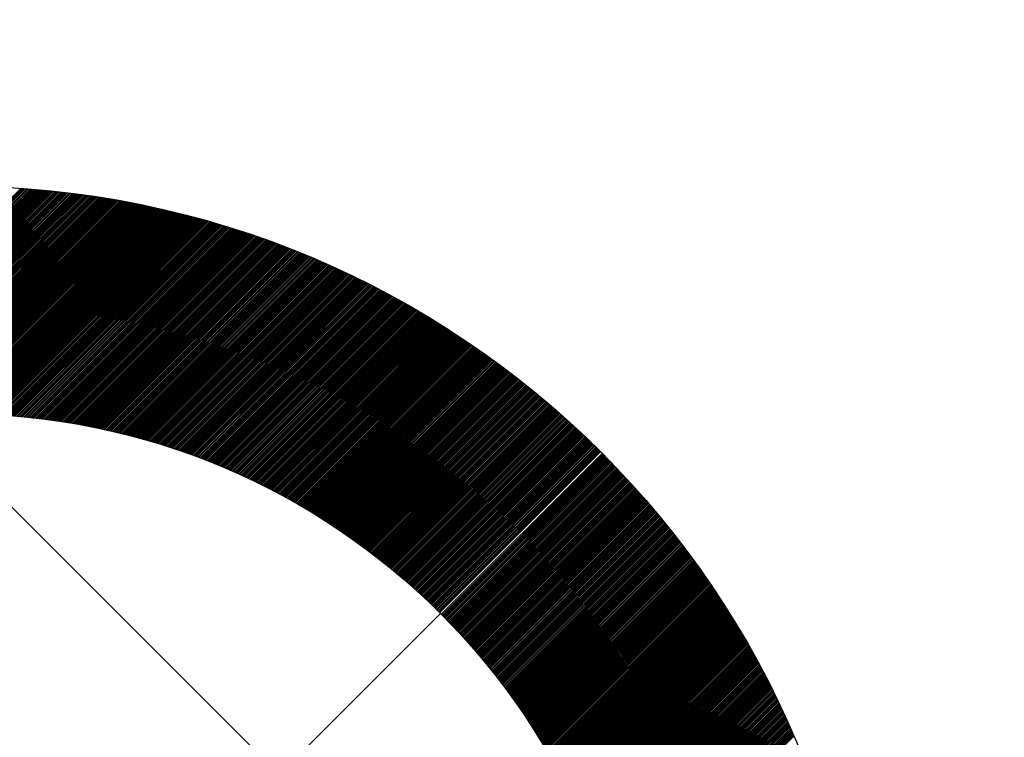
# Model space of a CAD drawing. Header units: millimetres. Extents: x -1753 to 37187, y -1972 to 14840.
# Tile 69 of 128: x 5364 to 5473, y 5571 to 5650. Entities that reach past the tile are written whole.
import ezdxf
from ezdxf.enums import TextEntityAlignment as Align

# ---------------------------------------------------------------- set-up
doc = ezdxf.new("R2010")
doc.units = ezdxf.units.MM
doc.header["$LTSCALE"] = 2
doc.header["$MEASUREMENT"] = 0
doc.linetypes.add('DASHED', pattern=[0.75, 0.5, -0.25])
doc.linetypes.add('HIDDEN', pattern=[0.375, 0.25, -0.125])
doc.layers.add('FIRE-SPKLR-EQP', color=1, linetype='Continuous', true_color=0xff0000)
doc.layers.add('FIRE-SPKLR-EQP-MPA-12SM-C', color=3, linetype='HIDDEN', true_color=0x00ff00)
doc.layers.add('GREY SCALE', color=9, linetype='Continuous', lineweight=0, true_color=0x808080)
doc.styles.get("Standard").update_dxf_attribs({"font": 'times.ttf'})

# ---------------------------------------------------------------- blocks, each defined once
blk = doc.blocks.new('SPKLR-EQP-PENDENT-68C')
at = {"layer": 'FIRE-SPKLR-EQP-MPA-12SM-C', "linetype": 'DASHED'}
blk.add_circle((0, 0), 2450, dxfattribs=at)
blk = doc.blocks.new('RCP LAYOUT')
at = {"layer": 'GREY SCALE', "lineweight": -3}
for p, q in [((7690.16, 3270), (200, 10760.16)), ((5336.87, 5603.99), (5364.55, 5631.67)), ((5337.12, 5604.07), (5364.72, 5631.66)), ((5337.37, 5604.13), (5364.88, 5631.65)), ((5337.61, 5604.2), (5365.05, 5631.64)), ((5337.85, 5604.27), (5365.21, 5631.63)), ((5338.1, 5604.34), (5365.37, 5631.61)), ((5338.34, 5604.4), (5365.54, 5631.6)), ((5338.58, 5604.46), (5365.7, 5631.59)), ((5338.82, 5604.53), (5365.87, 5631.57)), ((5339.05, 5604.59), (5366.03, 5631.56)), ((5339.29, 5604.65), (5366.19, 5631.55)), ((5339.53, 5604.71), (5366.35, 5631.53)), ((5339.76, 5604.76), (5366.52, 5631.52)), ((5340, 5604.82), (5366.68, 5631.5)), ((5340.23, 5604.88), (5366.84, 5631.49)), ((5340.46, 5604.93), (5367, 5631.47)), ((5340.69, 5604.98), (5367.16, 5631.46)), ((5340.92, 5605.04), (5367.32, 5631.44)), ((5341.15, 5605.09), (5367.49, 5631.43)), ((5341.38, 5605.14), (5367.65, 5631.41)), ((5341.6, 5605.19), (5367.81, 5631.39)), ((5341.83, 5605.24), (5367.97, 5631.38)), ((5342.05, 5605.29), (5368.13, 5631.36)), ((5342.28, 5605.33), (5368.29, 5631.34)), ((5342.5, 5605.38), (5368.45, 5631.33)), ((5342.72, 5605.43), (5368.61, 5631.31)), ((5342.94, 5605.47), (5368.76, 5631.29)), ((5343.16, 5605.51), (5368.92, 5631.27)), ((5343.38, 5605.56), (5369.08, 5631.25)), ((5343.6, 5605.6), (5369.24, 5631.24)), ((5343.82, 5605.64), (5369.4, 5631.22)), ((5344.04, 5605.68), (5369.56, 5631.2)), ((5344.25, 5605.72), (5369.71, 5631.18)), ((5344.47, 5605.76), (5369.87, 5631.16)), ((5344.68, 5605.8), (5370.03, 5631.14)), ((5344.9, 5605.83), (5370.19, 5631.12)), ((5345.11, 5605.87), (5370.34, 5631.1)), ((5345.32, 5605.9), (5370.5, 5631.08)), ((5345.53, 5605.94), (5370.65, 5631.06)), ((5345.74, 5605.97), (5370.81, 5631.04)), ((5345.95, 5606.01), (5370.97, 5631.02)), ((5346.16, 5606.04), (5371.12, 5631)), ((5346.37, 5606.07), (5371.28, 5630.98)), ((5346.58, 5606.1), (5371.43, 5630.95)), ((5346.79, 5606.13), (5371.59, 5630.93)), ((5346.99, 5606.16), (5371.74, 5630.91)), ((5347.2, 5606.19), (5371.9, 5630.89)), ((5347.41, 5606.22), (5372.05, 5630.87)), ((5347.61, 5606.25), (5372.21, 5630.84)), ((5347.81, 5606.27), (5372.36, 5630.82)), ((5348.02, 5606.3), (5372.51, 5630.8)), ((5348.22, 5606.33), (5372.67, 5630.77)), ((5348.42, 5606.35), (5372.82, 5630.75)), ((5348.62, 5606.38), (5372.97, 5630.73)), ((5348.82, 5606.4), (5373.13, 5630.7)), ((5349.02, 5606.42), (5373.28, 5630.68)), ((5349.22, 5606.45), (5373.43, 5630.66)), ((5349.42, 5606.47), (5373.58, 5630.63)), ((5349.62, 5606.49), (5373.74, 5630.61)), ((5349.82, 5606.51), (5373.89, 5630.58)), ((5350.01, 5606.53), (5374.04, 5630.56)), ((5350.21, 5606.55), (5374.19, 5630.53)), ((5350.41, 5606.57), (5374.34, 5630.5)), ((5350.6, 5606.59), (5374.49, 5630.48)), ((5350.8, 5606.61), (5374.64, 5630.45)), ((5350.99, 5606.62), (5374.79, 5630.43)), ((5351.19, 5606.64), (5374.94, 5630.4)), ((5351.38, 5606.66), (5375.09, 5630.37)), ((5351.57, 5606.67), (5375.24, 5630.35)), ((5351.76, 5606.69), (5375.39, 5630.32)), ((5351.95, 5606.7), (5375.54, 5630.29)), ((5352.15, 5606.72), (5375.69, 5630.27)), ((5352.34, 5606.73), (5375.84, 5630.24)), ((5352.53, 5606.74), (5375.99, 5630.21)), ((5352.72, 5606.76), (5376.14, 5630.18)), ((5352.9, 5606.77), (5376.29, 5630.15)), ((5353.09, 5606.78), (5376.44, 5630.13)), ((5353.28, 5606.79), (5376.59, 5630.1)), ((5353.47, 5606.8), (5376.73, 5630.07)), ((5353.65, 5606.81), (5376.88, 5630.04)), ((5353.84, 5606.82), (5377.03, 5630.01)), ((5354.03, 5606.83), (5377.18, 5629.98)), ((5354.21, 5606.84), (5377.32, 5629.95)), ((5354.4, 5606.85), (5377.47, 5629.92)), ((5354.58, 5606.86), (5377.62, 5629.89)), ((5354.77, 5606.86), (5377.76, 5629.86)), ((5354.95, 5606.87), (5377.91, 5629.83)), ((5355.13, 5606.88), (5378.06, 5629.8)), ((5355.31, 5606.88), (5378.2, 5629.77)), ((5355.5, 5606.89), (5378.35, 5629.74)), ((5355.68, 5606.89), (5378.5, 5629.71)), ((5355.86, 5606.9), (5378.64, 5629.68)), ((5356.04, 5606.9), (5378.79, 5629.65)), ((5356.22, 5606.9), (5378.93, 5629.61)), ((5356.4, 5606.91), (5379.08, 5629.58)), ((5356.58, 5606.91), (5379.22, 5629.55)), ((5356.76, 5606.91), (5379.37, 5629.52)), ((5356.94, 5606.91), (5379.51, 5629.49)), ((5357.12, 5606.91), (5379.65, 5629.45)), ((5357.29, 5606.92), (5379.8, 5629.42)), ((5357.47, 5606.92), (5379.94, 5629.39)), ((5357.65, 5606.92), (5380.09, 5629.36)), ((5357.82, 5606.92), (5380.23, 5629.32)), ((5358, 5606.92), (5380.37, 5629.29)), ((5358.18, 5606.91), (5380.52, 5629.26)), ((5358.35, 5606.91), (5380.66, 5629.22)), ((5358.53, 5606.91), (5380.8, 5629.19)), ((5358.7, 5606.91), (5380.95, 5629.15)), ((5358.87, 5606.91), (5381.09, 5629.12)), ((5359.05, 5606.9), (5381.23, 5629.08)), ((5359.22, 5606.9), (5381.37, 5629.05)), ((5359.39, 5606.89), (5381.51, 5629.01)), ((5359.57, 5606.89), (5381.66, 5628.98)), ((5359.74, 5606.89), (5381.8, 5628.94)), ((5359.91, 5606.88), (5381.94, 5628.91)), ((5360.08, 5606.88), (5382.08, 5628.87)), ((5360.25, 5606.87), (5382.22, 5628.84)), ((5360.42, 5606.86), (5382.36, 5628.8)), ((5360.59, 5606.86), (5382.5, 5628.77)), ((5360.76, 5606.85), (5382.64, 5628.73)), ((5360.93, 5606.84), (5382.78, 5628.69)), ((5361.1, 5606.83), (5382.92, 5628.66)), ((5361.27, 5606.83), (5383.06, 5628.62)), ((5361.44, 5606.82), (5383.2, 5628.58)), ((5361.61, 5606.81), (5383.34, 5628.55)), ((5361.77, 5606.8), (5383.48, 5628.51)), ((5361.94, 5606.79), (5383.62, 5628.47)), ((5362.11, 5606.78), (5383.76, 5628.43)), ((5362.27, 5606.77), (5383.9, 5628.4)), ((5362.44, 5606.76), (5384.04, 5628.36)), ((5362.61, 5606.75), (5384.18, 5628.32)), ((5362.77, 5606.74), (5384.32, 5628.28)), ((5362.94, 5606.73), (5384.45, 5628.24)), ((5363.1, 5606.71), (5384.59, 5628.2)), ((5363.27, 5606.7), (5384.73, 5628.17)), ((5363.43, 5606.69), (5384.87, 5628.13)), ((5363.59, 5606.68), (5385.01, 5628.09)), ((5363.76, 5606.66), (5385.14, 5628.05)), ((5363.92, 5606.65), (5385.28, 5628.01)), ((5364.08, 5606.64), (5385.42, 5627.97)), ((5364.25, 5606.62), (5385.56, 5627.93)), ((5364.41, 5606.61), (5385.69, 5627.89)), ((5364.57, 5606.59), (5385.83, 5627.85)), ((5364.73, 5606.58), (5385.97, 5627.81)), ((5364.89, 5606.56), (5386.1, 5627.77)), ((5365.05, 5606.54), (5386.24, 5627.73)), ((5365.21, 5606.53), (5386.37, 5627.69)), ((5365.38, 5606.51), (5386.51, 5627.65)), ((5365.54, 5606.5), (5386.65, 5627.61)), ((5365.69, 5606.48), (5386.78, 5627.56)), ((5365.85, 5606.46), (5386.92, 5627.52)), ((5366.01, 5606.44), (5387.05, 5627.48)), ((5366.17, 5606.42), (5387.19, 5627.44)), ((5366.33, 5606.41), (5387.32, 5627.4)), ((5366.49, 5606.39), (5387.46, 5627.36)), ((5366.65, 5606.37), (5387.59, 5627.31)), ((5366.8, 5606.35), (5387.72, 5627.27)), ((5366.96, 5606.33), (5387.86, 5627.23)), ((5367.12, 5606.31), (5387.99, 5627.19)), ((5367.27, 5606.29), (5388.13, 5627.14)), ((5367.43, 5606.27), (5388.26, 5627.1)), ((5367.59, 5606.25), (5388.39, 5627.06)), ((5367.74, 5606.23), (5388.53, 5627.01)), ((5367.9, 5606.21), (5388.66, 5626.97)), ((5368.05, 5606.18), (5388.79, 5626.93)), ((5368.21, 5606.16), (5388.93, 5626.88)), ((5368.36, 5606.14), (5389.06, 5626.84)), ((5368.52, 5606.12), (5389.19, 5626.79)), ((5368.67, 5606.09), (5389.33, 5626.75)), ((5368.82, 5606.07), (5389.46, 5626.71)), ((5368.98, 5606.05), (5389.59, 5626.66)), ((5369.13, 5606.02), (5389.72, 5626.62)), ((5369.28, 5606), (5389.85, 5626.57)), ((5369.44, 5605.98), (5389.99, 5626.53)), ((5369.59, 5605.95), (5390.12, 5626.48)), ((5369.74, 5605.93), (5390.25, 5626.44)), ((5369.89, 5605.9), (5390.38, 5626.39)), ((5370.04, 5605.88), (5390.51, 5626.35)), ((5370.19, 5605.85), (5390.64, 5626.3)), ((5370.35, 5605.83), (5390.77, 5626.25)), ((5370.5, 5605.8), (5390.9, 5626.21)), ((5370.65, 5605.77), (5391.03, 5626.16)), ((5370.8, 5605.75), (5391.17, 5626.12)), ((5370.95, 5605.72), (5391.3, 5626.07)), ((5371.1, 5605.69), (5391.43, 5626.02)), ((5371.25, 5605.66), (5391.56, 5625.98)), ((5371.39, 5605.64), (5391.69, 5625.93)), ((5371.54, 5605.61), (5391.81, 5625.88)), ((5371.69, 5605.58), (5391.94, 5625.83)), ((5371.84, 5605.55), (5392.07, 5625.79)), ((5371.99, 5605.52), (5392.2, 5625.74)), ((5372.14, 5605.49), (5392.33, 5625.69)), ((5372.28, 5605.47), (5392.46, 5625.64)), ((5372.43, 5605.44), (5392.59, 5625.6)), ((5372.58, 5605.41), (5392.72, 5625.55)), ((5372.72, 5605.38), (5392.85, 5625.5)), ((5372.87, 5605.35), (5392.98, 5625.45)), ((5373.02, 5605.31), (5393.1, 5625.4)), ((5373.16, 5605.28), (5393.23, 5625.35)), ((5373.31, 5605.25), (5393.36, 5625.3)), ((5373.45, 5605.22), (5393.49, 5625.26)), ((5373.6, 5605.19), (5393.61, 5625.21)), ((5373.74, 5605.16), (5393.74, 5625.16)), ((5373.89, 5605.13), (5393.87, 5625.11)), ((5374.03, 5605.09), (5394, 5625.06)), ((5374.18, 5605.06), (5394.12, 5625.01)), ((5374.32, 5605.03), (5394.25, 5624.96)), ((5374.47, 5605), (5394.38, 5624.91)), ((5374.61, 5604.96), (5394.5, 5624.86)), ((5374.75, 5604.93), (5394.63, 5624.81)), ((5374.89, 5604.9), (5394.76, 5624.76)), ((5375.04, 5604.86), (5394.88, 5624.71)), ((5375.18, 5604.83), (5395.01, 5624.66)), ((5375.32, 5604.79), (5395.13, 5624.6)), ((5375.46, 5604.76), (5395.26, 5624.55)), ((5375.61, 5604.72), (5395.39, 5624.5)), ((5375.75, 5604.69), (5395.51, 5624.45)), ((5375.89, 5604.65), (5395.64, 5624.4)), ((5376.03, 5604.62), (5395.76, 5624.35)), ((5376.17, 5604.58), (5395.89, 5624.3)), ((5376.31, 5604.54), (5396.01, 5624.24)), ((5376.45, 5604.51), (5396.14, 5624.19)), ((5376.59, 5604.47), (5396.26, 5624.14)), ((5376.73, 5604.43), (5396.39, 5624.09)), ((5376.87, 5604.4), (5396.51, 5624.04)), ((5377.01, 5604.36), (5396.63, 5623.98)), ((5377.15, 5604.32), (5396.76, 5623.93)), ((5377.29, 5604.29), (5396.88, 5623.88)), ((5377.43, 5604.25), (5397.01, 5623.82)), ((5377.57, 5604.21), (5397.13, 5623.77)), ((5377.71, 5604.17), (5397.25, 5623.72)), ((5377.84, 5604.13), (5397.38, 5623.66)), ((5377.98, 5604.09), (5397.5, 5623.61)), ((5378.12, 5604.05), (5397.62, 5623.56)), ((5378.26, 5604.02), (5397.75, 5623.5)), ((5378.4, 5603.98), (5397.87, 5623.45)), ((5378.53, 5603.94), (5397.99, 5623.4)), ((5378.67, 5603.9), (5398.11, 5623.34)), ((5378.81, 5603.86), (5398.24, 5623.29)), ((5378.94, 5603.82), (5398.36, 5623.23)), ((5379.08, 5603.78), (5398.48, 5623.18)), ((5379.21, 5603.73), (5398.6, 5623.12)), ((5379.35, 5603.69), (5398.73, 5623.07)), ((5379.49, 5603.65), (5398.85, 5623.01)), ((5379.62, 5603.61), (5398.97, 5622.96)), ((5379.76, 5603.57), (5399.09, 5622.9)), ((5379.89, 5603.53), (5399.21, 5622.85)), ((5380.03, 5603.49), (5399.33, 5622.79)), ((5380.16, 5603.44), (5399.45, 5622.74)), ((5380.29, 5603.4), (5399.57, 5622.68)), ((5380.43, 5603.36), (5399.7, 5622.62)), ((5380.56, 5603.31), (5399.82, 5622.57)), ((5380.7, 5603.27), (5399.94, 5622.51)), ((5380.83, 5603.23), (5400.06, 5622.46)), ((5380.96, 5603.18), (5400.18, 5622.4)), ((5381.1, 5603.14), (5400.3, 5622.34)), ((5381.23, 5603.1), (5400.42, 5622.29)), ((5381.36, 5603.05), (5400.54, 5622.23)), ((5381.49, 5603.01), (5400.66, 5622.17)), ((5381.63, 5602.96), (5400.78, 5622.11)), ((5381.76, 5602.92), (5400.9, 5622.06)), ((5381.89, 5602.87), (5401.02, 5622)), ((5382.02, 5602.83), (5401.13, 5621.94)), ((5382.15, 5602.78), (5401.25, 5621.88)), ((5382.28, 5602.74), (5401.37, 5621.83)), ((5382.41, 5602.69), (5401.49, 5621.77)), ((5382.55, 5602.65), (5401.61, 5621.71)), ((5382.68, 5602.6), (5401.73, 5621.65)), ((5382.81, 5602.55), (5401.85, 5621.59)), ((5382.94, 5602.51), (5401.97, 5621.54)), ((5383.07, 5602.46), (5402.08, 5621.48)), ((5383.2, 5602.41), (5402.2, 5621.42)), ((5383.33, 5602.37), (5402.32, 5621.36)), ((5383.46, 5602.32), (5402.44, 5621.3)), ((5383.58, 5602.27), (5402.56, 5621.24)), ((5383.71, 5602.22), (5402.67, 5621.18)), ((5383.84, 5602.18), (5402.79, 5621.12)), ((5383.97, 5602.13), (5402.91, 5621.06)), ((5384.1, 5602.08), (5403.02, 5621)), ((5384.23, 5602.03), (5403.14, 5620.94)), ((5384.36, 5601.98), (5403.26, 5620.88)), ((5384.48, 5601.93), (5403.38, 5620.82)), ((5384.61, 5601.88), (5403.49, 5620.76)), ((5384.74, 5601.83), (5403.61, 5620.7)), ((5384.87, 5601.78), (5403.72, 5620.64)), ((5384.99, 5601.73), (5403.84, 5620.58)), ((5385.12, 5601.69), (5403.96, 5620.52)), ((5385.25, 5601.63), (5404.07, 5620.46)), ((5385.37, 5601.58), (5404.19, 5620.4)), ((5385.5, 5601.53), (5404.3, 5620.34)), ((5385.63, 5601.48), (5404.42, 5620.28)), ((5385.75, 5601.43), (5404.54, 5620.22)), ((5385.88, 5601.38), (5404.65, 5620.16)), ((5386, 5601.33), (5404.77, 5620.09)), ((5386.13, 5601.28), (5404.88, 5620.03)), ((5386.25, 5601.23), (5405, 5619.97)), ((5386.38, 5601.18), (5405.11, 5619.91)), ((5386.5, 5601.12), (5405.23, 5619.85)), ((5386.63, 5601.07), (5405.34, 5619.78)), ((5386.75, 5601.02), (5405.46, 5619.72)), ((5386.88, 5600.97), (5405.57, 5619.66)), ((5387, 5600.91), (5405.68, 5619.6)), ((5387.12, 5600.86), (5405.8, 5619.53)), ((5387.25, 5600.81), (5405.91, 5619.47)), ((5387.37, 5600.75), (5406.03, 5619.41)), ((5387.49, 5600.7), (5406.14, 5619.35)), ((5387.62, 5600.65), (5406.25, 5619.28)), ((5387.74, 5600.59), (5406.37, 5619.22)), ((5387.86, 5600.54), (5406.48, 5619.16)), ((5387.99, 5600.49), (5406.59, 5619.09)), ((5388.11, 5600.43), (5406.71, 5619.03)), ((5388.23, 5600.38), (5406.82, 5618.97)), ((5388.35, 5600.32), (5406.93, 5618.9)), ((5388.47, 5600.27), (5407.05, 5618.84)), ((5388.6, 5600.21), (5407.16, 5618.77)), ((5388.72, 5600.16), (5407.27, 5618.71)), ((5388.84, 5600.1), (5407.38, 5618.64)), ((5388.96, 5600.05), (5407.49, 5618.58)), ((5389.08, 5599.99), (5407.61, 5618.52)), ((5389.2, 5599.93), (5407.72, 5618.45)), ((5389.32, 5599.88), (5407.83, 5618.39)), ((5389.44, 5599.82), (5407.94, 5618.32)), ((5389.56, 5599.76), (5408.05, 5618.26)), ((5389.68, 5599.71), (5408.17, 5618.19)), ((5389.8, 5599.65), (5408.28, 5618.12)), ((5389.92, 5599.59), (5408.39, 5618.06)), ((5390.04, 5599.54), (5408.5, 5617.99)), ((5390.16, 5599.48), (5408.61, 5617.93)), ((5390.28, 5599.42), (5408.72, 5617.86)), ((5390.4, 5599.36), (5408.83, 5617.8)), ((5390.52, 5599.31), (5408.94, 5617.73)), ((5390.64, 5599.25), (5409.05, 5617.66)), ((5390.76, 5599.19), (5409.16, 5617.6)), ((5390.87, 5599.13), (5409.27, 5617.53)), ((5390.99, 5599.07), (5409.38, 5617.46)), ((5391.11, 5599.01), (5409.49, 5617.4)), ((5391.23, 5598.95), (5409.6, 5617.33)), ((5391.35, 5598.9), (5409.71, 5617.26)), ((5391.46, 5598.84), (5409.82, 5617.2)), ((5391.58, 5598.78), (5409.93, 5617.13)), ((5391.7, 5598.72), (5410.04, 5617.06)), ((5391.81, 5598.66), (5410.15, 5616.99)), ((5391.93, 5598.6), (5410.26, 5616.93)), ((5392.05, 5598.54), (5410.37, 5616.86)), ((5392.16, 5598.48), (5410.48, 5616.79)), ((5392.28, 5598.42), (5410.59, 5616.72)), ((5392.4, 5598.36), (5410.7, 5616.66)), ((5392.51, 5598.29), (5410.81, 5616.59)), ((5392.63, 5598.23), (5410.91, 5616.52)), ((5392.74, 5598.17), (5411.02, 5616.45)), ((5392.86, 5598.11), (5411.13, 5616.38)), ((5392.98, 5598.05), (5411.24, 5616.31)), ((5393.09, 5597.99), (5411.35, 5616.24)), ((5393.21, 5597.93), (5411.45, 5616.18)), ((5393.32, 5597.86), (5411.56, 5616.11)), ((5393.43, 5597.8), (5411.67, 5616.04)), ((5393.55, 5597.74), (5411.78, 5615.97)), ((5393.66, 5597.68), (5411.89, 5615.9)), ((5393.78, 5597.61), (5411.99, 5615.83)), ((5393.89, 5597.55), (5412.1, 5615.76)), ((5394, 5597.49), (5412.21, 5615.69)), ((5394.12, 5597.43), (5412.31, 5615.62)), ((5394.23, 5597.36), (5412.42, 5615.55)), ((5394.35, 5597.3), (5412.53, 5615.48)), ((5394.46, 5597.23), (5412.63, 5615.41)), ((5394.57, 5597.17), (5412.74, 5615.34)), ((5394.68, 5597.11), (5412.85, 5615.27)), ((5394.8, 5597.04), (5412.95, 5615.2)), ((5394.91, 5596.98), (5413.06, 5615.13)), ((5395.02, 5596.91), (5413.17, 5615.06)), ((5395.13, 5596.85), (5413.27, 5614.99)), ((5395.25, 5596.78), (5413.38, 5614.92)), ((5395.36, 5596.72), (5413.48, 5614.85)), ((5395.47, 5596.65), (5413.59, 5614.77)), ((5395.58, 5596.59), (5413.69, 5614.7)), ((5395.69, 5596.52), (5413.8, 5614.63)), ((5395.8, 5596.46), (5413.9, 5614.56)), ((5395.91, 5596.39), (5414.01, 5614.49)), ((5396.02, 5596.33), (5414.11, 5614.42)), ((5396.13, 5596.26), (5414.22, 5614.34)), ((5396.25, 5596.19), (5414.32, 5614.27)), ((5396.36, 5596.13), (5414.43, 5614.2)), ((5396.47, 5596.06), (5414.53, 5614.13)), ((5396.58, 5595.99), (5414.64, 5614.06)), ((5396.69, 5595.93), (5414.74, 5613.98)), ((5396.8, 5595.86), (5414.85, 5613.91)), ((5396.9, 5595.79), (5414.95, 5613.84)), ((5397.01, 5595.72), (5415.05, 5613.76)), ((5397.12, 5595.66), (5415.16, 5613.69)), ((5397.23, 5595.59), (5415.26, 5613.62)), ((5397.34, 5595.52), (5415.36, 5613.55)), ((5397.45, 5595.45), (5415.47, 5613.47)), ((5397.56, 5595.39), (5415.57, 5613.4)), ((5397.67, 5595.32), (5415.67, 5613.32)), ((5397.78, 5595.25), (5415.78, 5613.25)), ((5397.88, 5595.18), (5415.88, 5613.18)), ((5397.99, 5595.11), (5415.98, 5613.1)), ((5398.1, 5595.04), (5416.09, 5613.03)), ((5398.21, 5594.97), (5416.19, 5612.96)), ((5398.31, 5594.9), (5416.29, 5612.88)), ((5398.42, 5594.83), (5416.39, 5612.81)), ((5398.53, 5594.76), (5416.5, 5612.73)), ((5398.64, 5594.69), (5416.6, 5612.66)), ((5398.74, 5594.62), (5416.7, 5612.58)), ((5398.85, 5594.55), (5416.8, 5612.51)), ((5398.96, 5594.48), (5416.9, 5612.43)), ((5399.06, 5594.41), (5417.01, 5612.36)), ((5399.17, 5594.34), (5417.11, 5612.28)), ((5399.27, 5594.27), (5417.21, 5612.21)), ((5399.38, 5594.2), (5417.31, 5612.13)), ((5399.49, 5594.13), (5417.41, 5612.06)), ((5399.59, 5594.06), (5417.51, 5611.98)), ((5399.7, 5593.99), (5417.61, 5611.91)), ((5399.8, 5593.92), (5417.72, 5611.83)), ((5399.91, 5593.84), (5417.82, 5611.75)), ((5400.01, 5593.77), (5417.92, 5611.68)), ((5400.12, 5593.7), (5418.02, 5611.6)), ((5400.22, 5593.63), (5418.12, 5611.53)), ((5400.33, 5593.56), (5418.22, 5611.45)), ((5400.43, 5593.48), (5418.32, 5611.37)), ((5400.53, 5593.41), (5418.42, 5611.3)), ((5400.64, 5593.34), (5418.52, 5611.22)), ((5400.74, 5593.27), (5418.62, 5611.14)), ((5400.85, 5593.19), (5418.72, 5611.07)), ((5400.95, 5593.12), (5418.82, 5610.99)), ((5401.05, 5593.05), (5418.92, 5610.91)), ((5401.16, 5592.97), (5419.02, 5610.83)), ((5401.26, 5592.9), (5419.12, 5610.76)), ((5401.36, 5592.83), (5419.22, 5610.68)), ((5401.47, 5592.75), (5419.32, 5610.6)), ((5401.57, 5592.68), (5419.41, 5610.52)), ((5401.67, 5592.6), (5419.51, 5610.45)), ((5401.77, 5592.53), (5419.61, 5610.37)), ((5401.87, 5592.45), (5419.71, 5610.29)), ((5401.98, 5592.38), (5419.81, 5610.21)), ((5402.08, 5592.3), (5419.91, 5610.13)), ((5402.18, 5592.23), (5420.01, 5610.05)), ((5402.28, 5592.15), (5420.1, 5609.98)), ((5402.38, 5592.08), (5420.2, 5609.9)), ((5402.48, 5592), (5420.3, 5609.82)), ((5402.59, 5591.93), (5420.4, 5609.74)), ((5402.69, 5591.85), (5420.5, 5609.66)), ((5402.79, 5591.78), (5420.59, 5609.58)), ((5402.89, 5591.7), (5420.69, 5609.5)), ((5402.99, 5591.62), (5420.79, 5609.42)), ((5403.09, 5591.55), (5420.89, 5609.34)), ((5403.19, 5591.47), (5420.98, 5609.26)), ((5403.29, 5591.39), (5421.08, 5609.18)), ((5403.39, 5591.32), (5421.18, 5609.1)), ((5403.49, 5591.24), (5421.27, 5609.02)), ((5403.59, 5591.16), (5421.37, 5608.94)), ((5403.69, 5591.09), (5421.47, 5608.86)), ((5403.79, 5591.01), (5421.56, 5608.78)), ((5403.89, 5590.93), (5421.66, 5608.7)), ((5403.99, 5590.85), (5421.76, 5608.62)), ((5404.08, 5590.77), (5421.85, 5608.54)), ((5404.18, 5590.7), (5421.95, 5608.46)), ((5404.28, 5590.62), (5422.05, 5608.38)), ((5404.38, 5590.54), (5422.14, 5608.3)), ((5404.48, 5590.46), (5422.24, 5608.22)), ((5404.58, 5590.38), (5422.33, 5608.14)), ((5404.67, 5590.3), (5422.43, 5608.06)), ((5404.77, 5590.22), (5422.52, 5607.98)), ((5404.87, 5590.15), (5422.62, 5607.89)), ((5404.97, 5590.07), (5422.71, 5607.81)), ((5405.06, 5589.99), (5422.81, 5607.73)), ((5405.16, 5589.91), (5422.9, 5607.65)), ((5405.26, 5589.83), (5423, 5607.57)), ((5405.36, 5589.75), (5423.09, 5607.49)), ((5405.45, 5589.67), (5423.19, 5607.4)), ((5405.55, 5589.59), (5423.28, 5607.32)), ((5405.65, 5589.51), (5423.38, 5607.24)), ((5405.74, 5589.43), (5423.47, 5607.16)), ((5405.84, 5589.35), (5423.57, 5607.07)), ((5405.93, 5589.27), (5423.66, 5606.99)), ((5406.03, 5589.18), (5423.75, 5606.91)), ((5406.13, 5589.1), (5423.85, 5606.83)), ((5406.22, 5589.02), (5423.94, 5606.74)), ((5406.32, 5588.94), (5424.04, 5606.66)), ((5406.41, 5588.86), (5424.13, 5606.58)), ((5406.51, 5588.78), (5424.22, 5606.49)), ((5406.6, 5588.7), (5424.32, 5606.41)), ((5406.7, 5588.61), (5424.41, 5606.33)), ((5406.79, 5588.53), (5424.5, 5606.24)), ((5406.89, 5588.45), (5424.59, 5606.16)), ((5406.98, 5588.37), (5424.69, 5606.07)), ((5407.07, 5588.28), (5424.78, 5605.99)), ((5407.17, 5588.2), (5424.87, 5605.91)), ((5407.26, 5588.12), (5424.97, 5605.82)), ((5407.36, 5588.04), (5425.06, 5605.74)), ((5407.45, 5587.95), (5425.15, 5605.65)), ((5407.54, 5587.87), (5425.24, 5605.57)), ((5407.64, 5587.79), (5425.33, 5605.48)), ((5407.73, 5587.7), (5425.43, 5605.4)), ((5407.82, 5587.62), (5425.52, 5605.31)), ((5407.92, 5587.53), (5425.61, 5605.23)), ((5408.01, 5587.45), (5425.7, 5605.14)), ((5408.1, 5587.37), (5425.79, 5605.06)), ((5408.19, 5587.28), (5425.88, 5604.97)), ((5408.29, 5587.2), (5425.98, 5604.89)), ((5408.38, 5587.11), (5426.07, 5604.8)), ((5408.47, 5587.03), (5426.16, 5604.72)), ((5408.56, 5586.94), (5426.25, 5604.63)), ((5408.65, 5586.86), (5426.34, 5604.54)), ((5408.75, 5586.77), (5426.43, 5604.46)), ((5408.84, 5586.69), (5426.52, 5604.37)), ((5408.93, 5586.6), (5426.61, 5604.29)), ((5409.02, 5586.52), (5426.7, 5604.2)), ((5409.11, 5586.43), (5426.79, 5604.11)), ((5409.2, 5586.34), (5426.88, 5604.03)), ((5409.29, 5586.26), (5426.97, 5603.94)), ((5409.38, 5586.17), (5427.06, 5603.85)), ((5409.47, 5586.09), (5427.15, 5603.77)), ((5409.56, 5586), (5427.24, 5603.68)), ((5409.65, 5585.91), (5427.33, 5603.59)), ((5409.74, 5585.83), (5427.42, 5603.51)), ((5409.83, 5585.74), (5427.51, 5603.42)), ((5409.92, 5585.65), (5427.6, 5603.33)), ((5410.01, 5585.56), (5427.69, 5603.24)), ((5410.1, 5585.48), (5427.78, 5603.16)), ((5410.19, 5585.39), (5427.87, 5603.07)), ((5410.28, 5585.3), (5427.96, 5602.98)), ((5410.37, 5585.21), (5428.05, 5602.89)), ((5410.46, 5585.13), (5428.13, 5602.8)), ((5410.55, 5585.04), (5428.22, 5602.72)), ((5410.72, 5584.86), (5428.4, 5602.54)), ((5410.81, 5584.77), (5428.49, 5602.45)), ((5410.9, 5584.68), (5428.58, 5602.36)), ((5410.99, 5584.59), (5428.66, 5602.27)), ((5411.07, 5584.51), (5428.75, 5602.18)), ((5411.16, 5584.42), (5428.84, 5602.09)), ((5411.25, 5584.33), (5428.93, 5602.01)), ((5411.34, 5584.24), (5429.01, 5601.92)), ((5411.42, 5584.15), (5429.1, 5601.83)), ((5411.51, 5584.06), (5429.19, 5601.74)), ((5411.6, 5583.97), (5429.28, 5601.65)), ((5411.68, 5583.88), (5429.36, 5601.56)), ((5411.77, 5583.79), (5429.45, 5601.47)), ((5411.86, 5583.7), (5429.54, 5601.38)), ((5411.94, 5583.61), (5429.62, 5601.29)), ((5412.03, 5583.52), (5429.71, 5601.2)), ((5412.12, 5583.43), (5429.8, 5601.11)), ((5412.2, 5583.33), (5429.88, 5601.02)), ((5412.29, 5583.24), (5429.97, 5600.93)), ((5412.37, 5583.15), (5430.06, 5600.84)), ((5412.46, 5583.06), (5430.14, 5600.75)), ((5412.54, 5582.97), (5430.23, 5600.66)), ((5412.63, 5582.88), (5430.32, 5600.56)), ((5412.71, 5582.79), (5430.4, 5600.47)), ((5412.8, 5582.69), (5430.49, 5600.38)), ((5412.88, 5582.6), (5430.57, 5600.29)), ((5412.97, 5582.51), (5430.66, 5600.2)), ((5413.05, 5582.42), (5430.74, 5600.11)), ((5413.14, 5582.32), (5430.83, 5600.02)), ((5413.22, 5582.23), (5430.91, 5599.93)), ((5413.3, 5582.14), (5431, 5599.83)), ((5413.39, 5582.05), (5431.08, 5599.74)), ((5413.47, 5581.95), (5431.17, 5599.65)), ((5413.55, 5581.86), (5431.25, 5599.56)), ((5413.64, 5581.77), (5431.34, 5599.47)), ((5413.72, 5581.67), (5431.42, 5599.37)), ((5413.8, 5581.58), (5431.51, 5599.28)), ((5413.89, 5581.48), (5431.59, 5599.19)), ((5413.97, 5581.39), (5431.67, 5599.1)), ((5414.05, 5581.3), (5431.76, 5599)), ((5414.13, 5581.2), (5431.84, 5598.91)), ((5414.22, 5581.11), (5431.93, 5598.82)), ((5414.3, 5581.01), (5432.01, 5598.72)), ((5414.38, 5580.92), (5432.09, 5598.63)), ((5414.46, 5580.82), (5432.18, 5598.54)), ((5414.54, 5580.73), (5432.26, 5598.44)), ((5414.63, 5580.63), (5432.34, 5598.35)), ((5414.71, 5580.54), (5432.43, 5598.26)), ((5414.79, 5580.44), (5432.51, 5598.16)), ((5414.87, 5580.35), (5432.59, 5598.07)), ((5414.95, 5580.25), (5432.68, 5597.98)), ((5415.03, 5580.15), (5432.76, 5597.88)), ((5415.11, 5580.06), (5432.84, 5597.79)), ((5415.19, 5579.96), (5432.92, 5597.69)), ((5415.27, 5579.86), (5433.01, 5597.6)), ((5415.35, 5579.77), (5433.09, 5597.5)), ((5415.43, 5579.67), (5433.17, 5597.41)), ((5415.51, 5579.57), (5433.25, 5597.31)), ((5415.59, 5579.48), (5433.33, 5597.22)), ((5415.67, 5579.38), (5433.42, 5597.12)), ((5415.75, 5579.28), (5433.5, 5597.03)), ((5415.83, 5579.19), (5433.58, 5596.93)), ((5415.91, 5579.09), (5433.66, 5596.84)), ((5415.99, 5578.99), (5433.74, 5596.74)), ((5416.07, 5578.89), (5433.82, 5596.65)), ((5416.15, 5578.79), (5433.9, 5596.55)), ((5416.22, 5578.7), (5433.98, 5596.46)), ((5416.3, 5578.6), (5434.07, 5596.36)), ((5416.38, 5578.5), (5434.15, 5596.26)), ((5416.46, 5578.4), (5434.23, 5596.17)), ((5416.54, 5578.3), (5434.31, 5596.07)), ((5416.61, 5578.2), (5434.39, 5595.98)), ((5416.69, 5578.1), (5434.47, 5595.88)), ((5416.77, 5578), (5434.55, 5595.78)), ((5416.85, 5577.9), (5434.63, 5595.69)), ((5416.92, 5577.8), (5434.71, 5595.59)), ((5417, 5577.7), (5434.79, 5595.49)), ((5417.08, 5577.6), (5434.87, 5595.4)), ((5417.15, 5577.5), (5434.95, 5595.3)), ((5417.23, 5577.4), (5435.03, 5595.2)), ((5417.31, 5577.3), (5435.11, 5595.1)), ((5417.38, 5577.2), (5435.19, 5595.01)), ((5417.46, 5577.1), (5435.27, 5594.91)), ((5417.54, 5577), (5435.35, 5594.81)), ((5417.61, 5576.9), (5435.42, 5594.71)), ((5417.69, 5576.8), (5435.5, 5594.62)), ((5417.76, 5576.7), (5435.58, 5594.52)), ((5417.84, 5576.6), (5435.66, 5594.42)), ((5417.91, 5576.5), (5435.74, 5594.32)), ((5417.99, 5576.39), (5435.82, 5594.22)), ((5418.06, 5576.29), (5435.9, 5594.12)), ((5418.14, 5576.19), (5435.97, 5594.03)), ((5418.21, 5576.09), (5436.05, 5593.93)), ((5418.29, 5575.99), (5436.13, 5593.83)), ((5418.36, 5575.88), (5436.21, 5593.73)), ((5418.44, 5575.78), (5436.29, 5593.63)), ((5418.51, 5575.68), (5436.36, 5593.53)), ((5418.58, 5575.57), (5436.44, 5593.43)), ((5418.66, 5575.47), (5436.52, 5593.33)), ((5418.73, 5575.37), (5436.6, 5593.23)), ((5418.8, 5575.27), (5436.67, 5593.13)), ((5418.88, 5575.16), (5436.75, 5593.03)), ((5418.95, 5575.06), (5436.83, 5592.93)), ((5419.02, 5574.95), (5436.9, 5592.83)), ((5419.1, 5574.85), (5436.98, 5592.73)), ((5419.17, 5574.75), (5437.06, 5592.63)), ((5419.24, 5574.64), (5437.13, 5592.53)), ((5419.31, 5574.54), (5437.21, 5592.43)), ((5419.39, 5574.43), (5437.29, 5592.33)), ((5419.46, 5574.33), (5437.36, 5592.23)), ((5419.53, 5574.22), (5437.44, 5592.13)), ((5419.6, 5574.12), (5437.51, 5592.03)), ((5419.67, 5574.01), (5437.59, 5591.93)), ((5419.74, 5573.91), (5437.67, 5591.83)), ((5419.82, 5573.8), (5437.74, 5591.73)), ((5419.89, 5573.7), (5437.82, 5591.63)), ((5419.96, 5573.59), (5437.89, 5591.53)), ((5420.03, 5573.48), (5437.97, 5591.42)), ((5420.1, 5573.38), (5438.04, 5591.32)), ((5420.17, 5573.27), (5438.12, 5591.22)), ((5420.24, 5573.16), (5438.19, 5591.12)), ((5420.31, 5573.06), (5438.27, 5591.02)), ((5420.38, 5572.95), (5438.34, 5590.91)), ((5420.45, 5572.84), (5438.42, 5590.81)), ((5420.52, 5572.74), (5438.49, 5590.71)), ((5420.59, 5572.63), (5438.57, 5590.61)), ((5420.66, 5572.52), (5438.64, 5590.5)), ((5420.73, 5572.41), (5438.71, 5590.4)), ((5420.8, 5572.31), (5438.79, 5590.3)), ((5420.86, 5572.2), (5438.86, 5590.2)), ((5420.93, 5572.09), (5438.94, 5590.09)), ((5421, 5571.98), (5439.01, 5589.99)), ((5421.07, 5571.87), (5439.08, 5589.89)), ((5421.14, 5571.77), (5439.16, 5589.78)), ((5421.21, 5571.66), (5439.23, 5589.68)), ((5421.27, 5571.55), (5439.3, 5589.58)), ((5421.34, 5571.44), (5439.38, 5589.47)), ((5421.41, 5571.33), (5439.45, 5589.37)), ((5421.48, 5571.22), (5439.52, 5589.27)), ((5421.54, 5571.11), (5439.59, 5589.16)), ((5421.61, 5571), (5439.67, 5589.06)), ((5421.68, 5570.89), (5439.74, 5588.95)), ((5421.75, 5570.78), (5439.81, 5588.85)), ((5421.81, 5570.67), (5439.88, 5588.74)), ((5421.88, 5570.56), (5439.96, 5588.64)), ((5421.94, 5570.45), (5440.03, 5588.53)), ((5422.01, 5570.34), (5440.1, 5588.43)), ((5422.08, 5570.23), (5440.17, 5588.32)), ((5422.14, 5570.12), (5440.24, 5588.22)), ((5422.21, 5570.01), (5440.32, 5588.11)), ((5422.27, 5569.9), (5440.39, 5588.01)), ((5422.34, 5569.78), (5440.46, 5587.9)), ((5422.4, 5569.67), (5440.53, 5587.8)), ((5422.47, 5569.56), (5440.6, 5587.69)), ((5422.53, 5569.45), (5440.67, 5587.59)), ((5422.6, 5569.34), (5440.74, 5587.48)), ((5422.66, 5569.22), (5440.81, 5587.37)), ((5422.73, 5569.11), (5440.88, 5587.27)), ((5422.79, 5569), (5440.95, 5587.16)), ((5422.86, 5568.89), (5441.02, 5587.06)), ((5422.92, 5568.77), (5441.1, 5586.95)), ((5422.98, 5568.66), (5441.17, 5586.84)), ((5423.05, 5568.55), (5441.24, 5586.74)), ((5423.11, 5568.43), (5441.31, 5586.63)), ((5423.17, 5568.32), (5441.38, 5586.52)), ((5423.24, 5568.21), (5441.44, 5586.42)), ((5423.3, 5568.09), (5441.51, 5586.31)), ((5423.36, 5567.98), (5441.58, 5586.2)), ((5423.42, 5567.86), (5441.65, 5586.09)), ((5423.49, 5567.75), (5441.72, 5585.99)), ((5304.57, 5478.88), (5410.63, 5584.95)), ((5423.55, 5567.64), (5441.79, 5585.88)), ((5423.61, 5567.52), (5441.86, 5585.77)), ((5423.67, 5567.41), (5441.93, 5585.66)), ((5423.73, 5567.29), (5442, 5585.55)), ((5423.8, 5567.18), (5442.07, 5585.45)), ((5423.86, 5567.06), (5442.14, 5585.34)), ((5423.92, 5566.94), (5442.2, 5585.23)), ((5423.98, 5566.83), (5442.27, 5585.12)), ((5424.04, 5566.71), (5442.34, 5585.01)), ((5424.1, 5566.6), (5442.41, 5584.9)), ((5424.16, 5566.48), (5442.48, 5584.79)), ((5424.22, 5566.36), (5442.54, 5584.69)), ((5424.28, 5566.25), (5442.61, 5584.58)), ((5424.34, 5566.13), (5442.68, 5584.47)), ((5424.4, 5566.01), (5442.75, 5584.36)), ((5424.46, 5565.9), (5442.81, 5584.25)), ((5424.52, 5565.78), (5442.88, 5584.14)), ((5424.58, 5565.66), (5442.95, 5584.03)), ((5424.64, 5565.54), (5443.02, 5583.92)), ((5424.7, 5565.43), (5443.08, 5583.81)), ((5424.76, 5565.31), (5443.15, 5583.7)), ((5424.82, 5565.19), (5443.22, 5583.59)), ((5424.87, 5565.07), (5443.28, 5583.48)), ((5424.93, 5564.95), (5443.35, 5583.37)), ((5424.99, 5564.83), (5443.41, 5583.26)), ((5425.05, 5564.72), (5443.48, 5583.15)), ((5425.11, 5564.6), (5443.55, 5583.04)), ((5425.16, 5564.48), (5443.61, 5582.93)), ((5425.22, 5564.36), (5443.68, 5582.81)), ((5425.28, 5564.24), (5443.74, 5582.7)), ((5425.34, 5564.12), (5443.81, 5582.59)), ((5425.39, 5564), (5443.87, 5582.48)), ((5425.45, 5563.88), (5443.94, 5582.37)), ((5425.51, 5563.76), (5444, 5582.26)), ((5425.56, 5563.64), (5444.07, 5582.15)), ((5425.62, 5563.52), (5444.13, 5582.03)), ((5425.67, 5563.4), (5444.2, 5581.92)), ((5425.73, 5563.28), (5444.26, 5581.81)), ((5425.79, 5563.15), (5444.33, 5581.7)), ((5425.84, 5563.03), (5444.39, 5581.59)), ((5425.9, 5562.91), (5444.46, 5581.47)), ((5425.95, 5562.79), (5444.52, 5581.36)), ((5426.01, 5562.67), (5444.59, 5581.25)), ((5426.06, 5562.55), (5444.65, 5581.13)), ((5426.12, 5562.42), (5444.71, 5581.02)), ((5426.17, 5562.3), (5444.78, 5580.91)), ((5426.22, 5562.18), (5444.84, 5580.8)), ((5426.28, 5562.06), (5444.9, 5580.68)), ((5426.33, 5561.93), (5444.97, 5580.57)), ((5426.39, 5561.81), (5445.03, 5580.46)), ((5426.44, 5561.69), (5445.09, 5580.34)), ((5426.49, 5561.56), (5445.16, 5580.23)), ((5426.55, 5561.44), (5445.22, 5580.11)), ((5426.6, 5561.32), (5445.28, 5580)), ((5426.65, 5561.19), (5445.34, 5579.89)), ((5426.7, 5561.07), (5445.41, 5579.77)), ((5426.76, 5560.94), (5445.47, 5579.66)), ((5426.81, 5560.82), (5445.53, 5579.54)), ((5426.86, 5560.69), (5445.59, 5579.43)), ((5426.91, 5560.57), (5445.66, 5579.31)), ((5426.96, 5560.44), (5445.72, 5579.2)), ((5427.01, 5560.32), (5445.78, 5579.08)), ((5427.07, 5560.19), (5445.84, 5578.97)), ((5427.12, 5560.07), (5445.9, 5578.85)), ((5427.17, 5559.94), (5445.96, 5578.74)), ((5427.22, 5559.81), (5446.02, 5578.62)), ((5427.27, 5559.69), (5446.09, 5578.5)), ((5427.32, 5559.56), (5446.15, 5578.39)), ((5427.37, 5559.44), (5446.21, 5578.27)), ((5427.42, 5559.31), (5446.27, 5578.16)), ((5427.47, 5559.18), (5446.33, 5578.04)), ((5427.52, 5559.05), (5446.39, 5577.92)), ((5427.57, 5558.93), (5446.45, 5577.81)), ((5427.62, 5558.8), (5446.51, 5577.69)), ((5427.67, 5558.67), (5446.57, 5577.57)), ((5427.71, 5558.54), (5446.63, 5577.46)), ((5427.76, 5558.42), (5446.69, 5577.34)), ((5427.81, 5558.29), (5446.75, 5577.22)), ((5427.86, 5558.16), (5446.81, 5577.11)), ((5427.91, 5558.03), (5446.87, 5576.99)), ((5427.96, 5557.9), (5446.93, 5576.87)), ((5428, 5557.77), (5446.99, 5576.75)), ((5428.05, 5557.64), (5447.04, 5576.64)), ((5428.1, 5557.51), (5447.1, 5576.52)), ((5428.14, 5557.38), (5447.16, 5576.4)), ((5428.19, 5557.25), (5447.22, 5576.28)), ((5428.24, 5557.12), (5447.28, 5576.16)), ((5428.28, 5556.99), (5447.34, 5576.04)), ((5428.33, 5556.86), (5447.4, 5575.93)), ((5428.38, 5556.73), (5447.45, 5575.81)), ((5428.42, 5556.6), (5447.51, 5575.69)), ((5428.47, 5556.47), (5447.57, 5575.57)), ((5428.51, 5556.34), (5447.63, 5575.45)), ((5428.56, 5556.21), (5447.68, 5575.33)), ((5428.6, 5556.07), (5447.74, 5575.21)), ((5428.65, 5555.94), (5447.8, 5575.09)), ((5428.69, 5555.81), (5447.86, 5574.97)), ((5428.74, 5555.68), (5447.91, 5574.85)), ((5428.78, 5555.54), (5447.97, 5574.73)), ((5428.83, 5555.41), (5448.03, 5574.61)), ((5428.87, 5555.28), (5448.08, 5574.49)), ((5428.91, 5555.15), (5448.14, 5574.37)), ((5428.96, 5555.01), (5448.2, 5574.25)), ((5429, 5554.88), (5448.25, 5574.13)), ((5429.04, 5554.74), (5448.31, 5574.01)), ((5429.08, 5554.61), (5448.37, 5573.89)), ((5429.13, 5554.48), (5448.42, 5573.77)), ((5429.17, 5554.34), (5448.48, 5573.65)), ((5429.21, 5554.21), (5448.53, 5573.53)), ((5429.25, 5554.07), (5448.59, 5573.41)), ((5429.3, 5553.94), (5448.64, 5573.28)), ((5429.34, 5553.8), (5448.7, 5573.16)), ((5429.38, 5553.67), (5448.75, 5573.04)), ((5429.42, 5553.53), (5448.81, 5572.92)), ((5429.46, 5553.39), (5448.86, 5572.8)), ((5429.5, 5553.26), (5448.92, 5572.67)), ((5429.54, 5553.12), (5448.97, 5572.55)), ((5429.58, 5552.98), (5449.03, 5572.43)), ((5429.62, 5552.85), (5449.08, 5572.31)), ((5429.66, 5552.71), (5449.13, 5572.18)), ((5429.7, 5552.57), (5449.19, 5572.06)), ((5429.74, 5552.44), (5449.24, 5571.94)), ((5429.78, 5552.3), (5449.3, 5571.82)), ((5429.82, 5552.16), (5449.35, 5571.69)), ((5429.86, 5552.02), (5449.4, 5571.57)), ((5429.89, 5551.88), (5449.46, 5571.45))]:
    blk.add_line(p, q, dxfattribs=at)
for radius in [100, 75]:
    blk.add_circle((5357.6, 5531.92), radius, dxfattribs=at)
for tag, p in [('EXIT', (2198, 13730)), ('EXIT', (15225, 13730)), ('E', (15529.99, 8869.99)), ('E', (15529.99, 7669.99)), ('E', (15529.99, 5869.99)), ('E', (15529.99, 4669.96)), ('EXIT', (13114.86, 3718.64)), ('E', (11657, 3149.92)), ('E', (13457, 3149.92)), ('E', (15257.01, 3149.72)), ('E', (16457.43, 3149.81)), ('EXIT', (15988.31, 2270)), ('E', (1505, 1600)), ('E', (2705, 1600)), ('E', (3905, 1600)), ('E', (5105, 1600)), ('E', (6305, 1600)), ('E', (7505, 1600)), ('E', (8705, 1600)), ('E', (11657, 1349.95)), ('E', (13557, 1350)), ('E', (14757, 1350)), ('EXIT', (6723.48, 950))]:
    blk.add_attdef(tag, text='', height=100, dxfattribs=at).set_placement(p, align=Align.MIDDLE_CENTER)
blk.add_attdef('E', text='', height=100, rotation=44.9147, dxfattribs=at).set_placement((13564.52, 5892.8), align=Align.MIDDLE_CENTER)

msp = doc.modelspace()

# ---------------------------------------------------------------- block references
at = {"layer": 'FIRE-SPKLR-EQP'}
for p in [(4700, 7007.31), (7600, 6255), (4700, 3966.21), (7600, 3630)]:
    msp.add_blockref('SPKLR-EQP-PENDENT-68C', p, dxfattribs=at)
at = {"layer": 'GREY SCALE', "lineweight": -3}
msp.add_blockref('RCP LAYOUT', (0, 0), dxfattribs=at)

doc.saveas('drawing.dxf')
